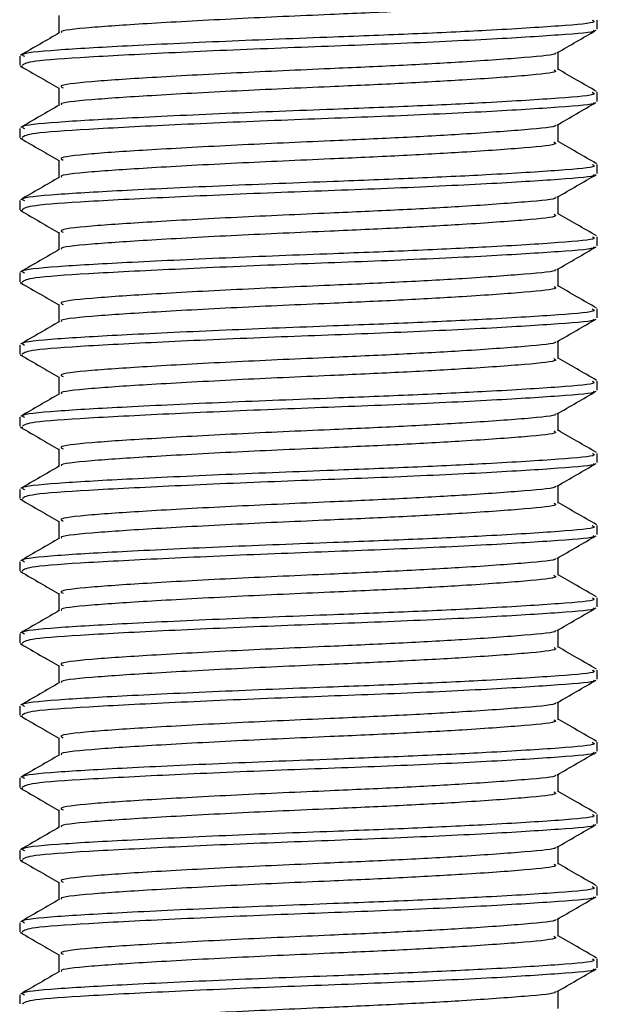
# Model space of a CAD drawing. Header units: millimetres. Extents: x 0 to 420, y 0 to 297.
# Tile 27 of 81: x 182.38 to 184.25, y 177.57 to 180.77. Entities that reach past the tile are written whole.
import ezdxf

# ---------------------------------------------------------------- set-up
doc = ezdxf.new("R2010")
doc.units = ezdxf.units.MM

msp = doc.modelspace()

# ---------------------------------------------------------------- linework, layer by layer
at = {"color": 7, "linetype": 'Continuous', "lineweight": 25}
for p, q in [((182.5048, 180.7797), (182.5048, 180.7227)), ((184.253, 180.7358), (184.253, 180.7651)), ((184.1261, 180.6039), (184.1261, 180.661)), ((182.378, 180.648), (182.378, 180.6186)), ((182.3793, 180.6165), (182.3872, 180.6152)), ((182.5048, 180.5453), (182.5048, 180.4884)), ((184.253, 180.5014), (184.253, 180.5307)), ((182.378, 180.4136), (182.378, 180.3842)), ((184.1261, 180.3695), (184.1261, 180.4266)), ((182.3793, 180.3821), (182.3872, 180.3808)), ((182.5048, 180.3109), (182.5048, 180.254)), ((184.253, 180.2671), (184.253, 180.2964)), ((182.378, 180.1792), (182.378, 180.1498)), ((184.1261, 180.1351), (184.1261, 180.1923)), ((182.3793, 180.1478), (182.3872, 180.1465)), ((182.5048, 180.0765), (182.5048, 180.0196)), ((184.253, 180.0327), (184.253, 180.062)), ((184.1261, 179.9007), (184.1261, 179.9579)), ((182.378, 179.9449), (182.378, 179.9154)), ((182.3793, 179.9134), (182.3872, 179.9121)), ((182.5048, 179.8422), (182.5048, 179.7852)), ((184.253, 179.7983), (184.253, 179.8276)), ((182.378, 179.7105), (182.378, 179.6811)), ((184.1261, 179.6664), (184.1261, 179.7235)), ((182.3793, 179.679), (182.3872, 179.6777)), ((182.5048, 179.6078), (182.5048, 179.5509)), ((184.253, 179.5639), (184.253, 179.5932)), ((182.378, 179.4761), (182.378, 179.4467)), ((184.1261, 179.432), (184.1261, 179.4891)), ((182.3793, 179.4446), (182.3872, 179.4433)), ((182.5048, 179.3734), (182.5048, 179.3165)), ((184.253, 179.3296), (184.253, 179.3588)), ((184.1261, 179.1976), (184.1261, 179.2548)), ((182.378, 179.2417), (182.378, 179.2123)), ((182.3793, 179.2103), (182.3872, 179.209)), ((182.5048, 179.139), (182.5048, 179.0821)), ((184.253, 179.0952), (184.253, 179.1245)), ((182.378, 179.0073), (182.378, 178.9779)), ((184.1261, 178.9632), (184.1261, 179.0204)), ((182.3793, 178.9759), (182.3872, 178.9746)), ((182.5048, 178.9047), (182.5048, 178.8477)), ((184.253, 178.8608), (184.253, 178.8901)), ((182.378, 178.773), (182.378, 178.7436)), ((184.1261, 178.7289), (184.1261, 178.786)), ((182.3793, 178.7415), (182.3872, 178.7402)), ((182.5048, 178.6703), (182.5048, 178.6134)), ((184.253, 178.6264), (184.253, 178.6557)), ((184.1261, 178.4945), (184.1261, 178.5516)), ((182.378, 178.5386), (182.378, 178.5092)), ((182.3793, 178.5071), (182.3872, 178.5058)), ((182.5048, 178.4359), (182.5048, 178.379)), ((184.253, 178.392), (184.253, 178.4213)), ((182.378, 178.3042), (182.378, 178.2748)), ((184.1261, 178.2601), (184.1261, 178.3172)), ((182.3793, 178.2728), (182.3872, 178.2715)), ((182.5048, 178.2015), (182.5048, 178.1446)), ((184.253, 178.1577), (184.253, 178.187)), ((182.378, 178.0698), (182.378, 178.0404)), ((184.1261, 178.0257), (184.1261, 178.0829)), ((182.3793, 178.0384), (182.3872, 178.0371)), ((182.5048, 177.9672), (182.5048, 177.9102)), ((184.253, 177.9233), (184.253, 177.9526)), ((184.1261, 177.7914), (184.1261, 177.8485)), ((182.378, 177.8355), (182.378, 177.8061)), ((182.3793, 177.804), (182.3872, 177.8027)), ((182.5048, 177.7328), (182.5048, 177.6759)), ((184.253, 177.6889), (184.253, 177.7182)), ((182.378, 177.6011), (182.378, 177.5717)), ((184.1261, 177.557), (184.1261, 177.6141))]:
    msp.add_line(p, q, dxfattribs=at)
for points, knots in [([(183.6887, 180.7978), (183.6625, 180.7963), (183.5711, 180.7911), (183.3603, 180.7821), (183.0757, 180.7694), (182.7953, 180.754), (182.6005, 180.7411), (182.5046, 180.7307), (182.5137, 180.7251), (182.5148, 180.7244)], [0, 0, 0, 0, 0.057897, 0.201902, 0.393266, 0.589958, 0.779054, 0.973025, 1, 1, 1, 1]), ([(184.2362, 180.7651), (184.2405, 180.7631), (184.2552, 180.7562), (184.1394, 180.746), (183.9263, 180.7327), (183.6619, 180.72), (183.3694, 180.7088), (183.0374, 180.6962), (182.7147, 180.6807), (182.4861, 180.6678), (182.3733, 180.6564), (182.3896, 180.6497), (182.3939, 180.648)], [0, 0, 0, 0, 0.048267, 0.166987, 0.288688, 0.38224, 0.472626, 0.592737, 0.716189, 0.834877, 0.956623, 1, 1, 1, 1]), ([(182.5076, 180.7244), (182.4864, 180.7121), (182.444, 180.6875), (182.4015, 180.6629), (182.3803, 180.6506)], [0, 0, 0, 0, 0.499899, 1, 1, 1, 1]), ([(184.2397, 180.7324), (184.241, 180.7316), (184.2501, 180.7259), (184.1368, 180.7168), (183.9084, 180.7022), (183.5819, 180.6871), (183.2208, 180.6744), (182.8716, 180.6593), (182.5901, 180.6447), (182.4074, 180.6324), (182.393, 180.623), (182.3862, 180.6186)], [0, 0, 0, 0, 0.020946, 0.143106, 0.268332, 0.394812, 0.516438, 0.642835, 0.768197, 0.890263, 1, 1, 1, 1]), ([(184.1221, 180.6587), (184.1433, 180.671), (184.1857, 180.6955), (184.2282, 180.7201), (184.2494, 180.7324)], [0, 0, 0, 0, 0.49991, 1, 1, 1, 1]), ([(184.115, 180.6587), (184.1159, 180.658), (184.1231, 180.6525), (184.0253, 180.6435), (183.8442, 180.6301), (183.6149, 180.6175), (183.3622, 180.6063), (183.075, 180.5936), (182.796, 180.5782), (182.5983, 180.5653), (182.5007, 180.5538), (182.5149, 180.5471), (182.5187, 180.5454)], [0, 0, 0, 0, 0.0170089, 0.1395429, 0.2651564, 0.3617182, 0.4550083, 0.5789794, 0.7064021, 0.8289037, 0.9545634, 1, 1, 1, 1]), ([(182.3816, 180.6152), (182.4028, 180.6029), (182.4439, 180.5791), (182.485, 180.5553), (182.5048, 180.5438)], [0, 0, 0, 0, 0.516356, 1, 1, 1, 1]), ([(184.1117, 180.6039), (184.1153, 180.6019), (184.128, 180.5951), (184.0279, 180.5849), (183.8437, 180.5716), (183.6151, 180.5589), (183.3621, 180.5477), (183.0752, 180.5351), (182.7954, 180.5196), (182.6005, 180.5067), (182.5046, 180.4963), (182.5137, 180.4907), (182.5148, 180.49)], [0, 0, 0, 0, 0.049091, 0.171096, 0.296168, 0.392313, 0.485201, 0.608637, 0.73551, 0.857483, 0.9826, 1, 1, 1, 1]), ([(184.2507, 180.5334), (184.2294, 180.5457), (184.1879, 180.5698), (184.1464, 180.5938), (184.1261, 180.6056)], [0, 0, 0, 0, 0.51126, 1, 1, 1, 1]), ([(184.2362, 180.5307), (184.2405, 180.5287), (184.2552, 180.5219), (184.1394, 180.5117), (183.9263, 180.4983), (183.6619, 180.4856), (183.3694, 180.4744), (183.0374, 180.4618), (182.7147, 180.4464), (182.4861, 180.4334), (182.3733, 180.422), (182.3896, 180.4153), (182.3939, 180.4136)], [0, 0, 0, 0, 0.048267, 0.166987, 0.288688, 0.38224, 0.472626, 0.592737, 0.716189, 0.834877, 0.956623, 1, 1, 1, 1]), ([(182.5076, 180.49), (182.4864, 180.4777), (182.444, 180.4531), (182.4015, 180.4285), (182.3803, 180.4162)], [0, 0, 0, 0, 0.499899, 1, 1, 1, 1]), ([(184.2397, 180.498), (184.241, 180.4972), (184.2501, 180.4915), (184.1368, 180.4824), (183.9084, 180.4678), (183.5819, 180.4527), (183.2208, 180.44), (182.8716, 180.4249), (182.5901, 180.4104), (182.4074, 180.398), (182.393, 180.3886), (182.3862, 180.3842)], [0, 0, 0, 0, 0.020946, 0.143106, 0.268332, 0.394812, 0.516438, 0.642835, 0.768197, 0.890263, 1, 1, 1, 1]), ([(184.1221, 180.4243), (184.1433, 180.4366), (184.1857, 180.4612), (184.2282, 180.4857), (184.2494, 180.498)], [0, 0, 0, 0, 0.49991, 1, 1, 1, 1]), ([(184.115, 180.4243), (184.1159, 180.4236), (184.1231, 180.4181), (184.0253, 180.4092), (183.8442, 180.3958), (183.6149, 180.3831), (183.3622, 180.3719), (183.075, 180.3593), (182.796, 180.3438), (182.5983, 180.3309), (182.5007, 180.3194), (182.5149, 180.3128), (182.5187, 180.311)], [0, 0, 0, 0, 0.0170089, 0.1395429, 0.2651564, 0.3617182, 0.4550083, 0.5789794, 0.7064021, 0.8289037, 0.9545634, 1, 1, 1, 1]), ([(182.3816, 180.3808), (182.4028, 180.3685), (182.4439, 180.3447), (182.485, 180.3209), (182.5048, 180.3094)], [0, 0, 0, 0, 0.516356, 1, 1, 1, 1]), ([(184.2507, 180.2991), (184.2294, 180.3113), (184.1879, 180.3354), (184.1464, 180.3594), (184.1261, 180.3712)], [0, 0, 0, 0, 0.51126, 1, 1, 1, 1]), ([(184.1117, 180.3695), (184.1153, 180.3676), (184.128, 180.3607), (184.0279, 180.3505), (183.8437, 180.3372), (183.6151, 180.3245), (183.3621, 180.3133), (183.0752, 180.3007), (182.7954, 180.2852), (182.6005, 180.2723), (182.5046, 180.2619), (182.5137, 180.2563), (182.5148, 180.2557)], [0, 0, 0, 0, 0.049091, 0.171096, 0.296168, 0.392313, 0.485201, 0.608637, 0.73551, 0.857483, 0.9826, 1, 1, 1, 1]), ([(184.2362, 180.2964), (184.2405, 180.2944), (184.2552, 180.2875), (184.1394, 180.2773), (183.9263, 180.2639), (183.6619, 180.2513), (183.3694, 180.2401), (183.0374, 180.2274), (182.7147, 180.212), (182.4861, 180.1991), (182.3733, 180.1876), (182.3896, 180.181), (182.3939, 180.1792)], [0, 0, 0, 0, 0.048267, 0.166987, 0.288688, 0.38224, 0.472626, 0.592737, 0.716189, 0.834877, 0.956623, 1, 1, 1, 1]), ([(182.5076, 180.2556), (182.4864, 180.2433), (182.444, 180.2187), (182.4015, 180.1942), (182.3803, 180.1819)], [0, 0, 0, 0, 0.499899, 1, 1, 1, 1]), ([(184.2397, 180.2637), (184.241, 180.2628), (184.2501, 180.2571), (184.1368, 180.248), (183.9084, 180.2335), (183.5819, 180.2183), (183.2208, 180.2056), (182.8716, 180.1905), (182.5901, 180.176), (182.4074, 180.1636), (182.393, 180.1542), (182.3862, 180.1498)], [0, 0, 0, 0, 0.020946, 0.143106, 0.268332, 0.394812, 0.516438, 0.642835, 0.768197, 0.890263, 1, 1, 1, 1]), ([(184.1221, 180.1899), (184.1433, 180.2022), (184.1857, 180.2268), (184.2282, 180.2513), (184.2494, 180.2636)], [0, 0, 0, 0, 0.49991, 1, 1, 1, 1]), ([(184.115, 180.1899), (184.1159, 180.1893), (184.1231, 180.1837), (184.0253, 180.1748), (183.8442, 180.1614), (183.6149, 180.1487), (183.3622, 180.1375), (183.075, 180.1249), (182.796, 180.1094), (182.5983, 180.0965), (182.5007, 180.0851), (182.5149, 180.0784), (182.5187, 180.0766)], [0, 0, 0, 0, 0.0170089, 0.1395429, 0.2651564, 0.3617182, 0.4550083, 0.5789794, 0.7064021, 0.8289037, 0.9545634, 1, 1, 1, 1]), ([(182.3816, 180.1464), (182.4028, 180.1342), (182.4439, 180.1104), (182.485, 180.0866), (182.5048, 180.0751)], [0, 0, 0, 0, 0.516356, 1, 1, 1, 1]), ([(184.1117, 180.1352), (184.1153, 180.1332), (184.128, 180.1263), (184.0279, 180.1162), (183.8437, 180.1028), (183.6151, 180.0901), (183.3621, 180.0789), (183.0752, 180.0663), (182.7954, 180.0508), (182.6005, 180.0379), (182.5046, 180.0275), (182.5137, 180.022), (182.5148, 180.0213)], [0, 0, 0, 0, 0.049091, 0.171096, 0.296168, 0.392313, 0.485201, 0.608637, 0.73551, 0.857483, 0.9826, 1, 1, 1, 1]), ([(184.2507, 180.0647), (184.2294, 180.077), (184.1879, 180.101), (184.1464, 180.1251), (184.1261, 180.1368)], [0, 0, 0, 0, 0.51126, 1, 1, 1, 1]), ([(184.2362, 180.062), (184.2405, 180.06), (184.2552, 180.0531), (184.1394, 180.0429), (183.9263, 180.0296), (183.6619, 180.0169), (183.3694, 180.0057), (183.0374, 179.9931), (182.7147, 179.9776), (182.4861, 179.9647), (182.3733, 179.9532), (182.3896, 179.9466), (182.3939, 179.9449)], [0, 0, 0, 0, 0.048267, 0.166987, 0.288688, 0.38224, 0.472626, 0.592737, 0.716189, 0.834877, 0.956623, 1, 1, 1, 1]), ([(182.5076, 180.0212), (182.4864, 180.0089), (182.444, 179.9844), (182.4015, 179.9598), (182.3803, 179.9475)], [0, 0, 0, 0, 0.499899, 1, 1, 1, 1]), ([(184.2397, 180.0293), (184.241, 180.0284), (184.2501, 180.0228), (184.1368, 180.0136), (183.9084, 179.9991), (183.5819, 179.984), (183.2208, 179.9713), (182.8716, 179.9561), (182.5901, 179.9416), (182.4074, 179.9292), (182.393, 179.9199), (182.3862, 179.9154)], [0, 0, 0, 0, 0.020946, 0.143106, 0.268332, 0.394812, 0.516438, 0.642835, 0.768197, 0.890263, 1, 1, 1, 1]), ([(184.1221, 179.9556), (184.1433, 179.9678), (184.1857, 179.9924), (184.2282, 180.017), (184.2494, 180.0293)], [0, 0, 0, 0, 0.49991, 1, 1, 1, 1]), ([(184.115, 179.9556), (184.1159, 179.9549), (184.1231, 179.9494), (184.0253, 179.9404), (183.8442, 179.927), (183.6149, 179.9143), (183.3622, 179.9031), (183.075, 179.8905), (182.796, 179.8751), (182.5983, 179.8621), (182.5007, 179.8507), (182.5149, 179.844), (182.5187, 179.8422)], [0, 0, 0, 0, 0.017009, 0.139543, 0.265156, 0.361718, 0.455008, 0.578979, 0.706402, 0.828904, 0.954563, 1, 1, 1, 1]), ([(182.3816, 179.9121), (182.4028, 179.8998), (182.4439, 179.876), (182.485, 179.8522), (182.5048, 179.8407)], [0, 0, 0, 0, 0.516356, 1, 1, 1, 1]), ([(184.1117, 179.9008), (184.1153, 179.8988), (184.128, 179.892), (184.0279, 179.8818), (183.8437, 179.8684), (183.6151, 179.8557), (183.3621, 179.8445), (183.0752, 179.8319), (182.7954, 179.8165), (182.6005, 179.8036), (182.5046, 179.7932), (182.5137, 179.7876), (182.5148, 179.7869)], [0, 0, 0, 0, 0.049091, 0.171096, 0.296168, 0.392313, 0.485201, 0.608637, 0.73551, 0.857483, 0.9826, 1, 1, 1, 1]), ([(184.2507, 179.8303), (184.2294, 179.8426), (184.1879, 179.8666), (184.1464, 179.8907), (184.1261, 179.9024)], [0, 0, 0, 0, 0.5112595, 1, 1, 1, 1]), ([(184.2362, 179.8276), (184.2405, 179.8256), (184.2552, 179.8187), (184.1394, 179.8085), (183.9263, 179.7952), (183.6619, 179.7825), (183.3694, 179.7713), (183.0374, 179.7587), (182.7147, 179.7432), (182.4861, 179.7303), (182.3733, 179.7189), (182.3896, 179.7122), (182.3939, 179.7105)], [0, 0, 0, 0, 0.0482673, 0.1669875, 0.2886879, 0.3822403, 0.4726264, 0.5927373, 0.7161886, 0.8348774, 0.9566226, 1, 1, 1, 1]), ([(182.5076, 179.7869), (182.4864, 179.7746), (182.444, 179.75), (182.4015, 179.7254), (182.3803, 179.7131)], [0, 0, 0, 0, 0.499899, 1, 1, 1, 1]), ([(184.2397, 179.7949), (184.241, 179.7941), (184.2501, 179.7884), (184.1368, 179.7793), (183.9084, 179.7647), (183.5819, 179.7496), (183.2208, 179.7369), (182.8716, 179.7218), (182.5901, 179.7072), (182.4074, 179.6949), (182.393, 179.6855), (182.3862, 179.6811)], [0, 0, 0, 0, 0.020946, 0.143106, 0.268332, 0.394812, 0.516438, 0.642835, 0.768197, 0.890263, 1, 1, 1, 1]), ([(184.1221, 179.7212), (184.1433, 179.7335), (184.1857, 179.758), (184.2282, 179.7826), (184.2494, 179.7949)], [0, 0, 0, 0, 0.49991, 1, 1, 1, 1]), ([(184.115, 179.7212), (184.1159, 179.7205), (184.1231, 179.715), (184.0253, 179.706), (183.8442, 179.6926), (183.6149, 179.68), (183.3622, 179.6688), (183.075, 179.6561), (182.796, 179.6407), (182.5983, 179.6278), (182.5007, 179.6163), (182.5149, 179.6096), (182.5187, 179.6079)], [0, 0, 0, 0, 0.017009, 0.139543, 0.265156, 0.361718, 0.455008, 0.578979, 0.706402, 0.828904, 0.954563, 1, 1, 1, 1]), ([(182.3816, 179.6777), (182.4028, 179.6654), (182.4439, 179.6416), (182.485, 179.6178), (182.5048, 179.6063)], [0, 0, 0, 0, 0.516356, 1, 1, 1, 1]), ([(184.2507, 179.5959), (184.2294, 179.6082), (184.1879, 179.6323), (184.1464, 179.6563), (184.1261, 179.6681)], [0, 0, 0, 0, 0.5112595, 1, 1, 1, 1]), ([(184.1117, 179.6664), (184.1153, 179.6644), (184.128, 179.6576), (184.0279, 179.6474), (183.8437, 179.6341), (183.6151, 179.6214), (183.3621, 179.6102), (183.0752, 179.5975), (182.7954, 179.5821), (182.6005, 179.5692), (182.5046, 179.5588), (182.5137, 179.5532), (182.5148, 179.5525)], [0, 0, 0, 0, 0.0490909, 0.1710963, 0.2961678, 0.392313, 0.4852006, 0.6086368, 0.7355098, 0.8574829, 0.9826005, 1, 1, 1, 1]), ([(184.2362, 179.5932), (184.2405, 179.5912), (184.2552, 179.5844), (184.1394, 179.5742), (183.9263, 179.5608), (183.6619, 179.5481), (183.3694, 179.5369), (183.0374, 179.5243), (182.7147, 179.5089), (182.4861, 179.4959), (182.3733, 179.4845), (182.3896, 179.4778), (182.3939, 179.4761)], [0, 0, 0, 0, 0.0482673, 0.1669875, 0.2886879, 0.3822403, 0.4726264, 0.5927373, 0.7161886, 0.8348774, 0.9566226, 1, 1, 1, 1]), ([(182.5076, 179.5525), (182.4864, 179.5402), (182.444, 179.5156), (182.4015, 179.491), (182.3803, 179.4787)], [0, 0, 0, 0, 0.499899, 1, 1, 1, 1]), ([(184.2397, 179.5605), (184.241, 179.5597), (184.2501, 179.554), (184.1368, 179.5449), (183.9084, 179.5303), (183.5819, 179.5152), (183.2208, 179.5025), (182.8716, 179.4874), (182.5901, 179.4729), (182.4074, 179.4605), (182.393, 179.4511), (182.3862, 179.4467)], [0, 0, 0, 0, 0.020946, 0.143106, 0.268332, 0.394812, 0.516438, 0.642835, 0.768197, 0.890263, 1, 1, 1, 1]), ([(184.1221, 179.4868), (184.1433, 179.4991), (184.1857, 179.5237), (184.2282, 179.5482), (184.2494, 179.5605)], [0, 0, 0, 0, 0.49991, 1, 1, 1, 1]), ([(184.115, 179.4868), (184.1159, 179.4861), (184.1231, 179.4806), (184.0253, 179.4717), (183.8442, 179.4583), (183.6149, 179.4456), (183.3622, 179.4344), (183.075, 179.4218), (182.796, 179.4063), (182.5983, 179.3934), (182.5007, 179.3819), (182.5149, 179.3753), (182.5187, 179.3735)], [0, 0, 0, 0, 0.017009, 0.139543, 0.265156, 0.361718, 0.455008, 0.578979, 0.706402, 0.828904, 0.954563, 1, 1, 1, 1]), ([(182.3816, 179.4433), (182.4028, 179.431), (182.4439, 179.4072), (182.485, 179.3834), (182.5048, 179.3719)], [0, 0, 0, 0, 0.516356, 1, 1, 1, 1]), ([(184.1117, 179.432), (184.1153, 179.4301), (184.128, 179.4232), (184.0279, 179.413), (183.8437, 179.3997), (183.6151, 179.387), (183.3621, 179.3758), (183.0752, 179.3632), (182.7954, 179.3477), (182.6005, 179.3348), (182.5046, 179.3244), (182.5137, 179.3188), (182.5148, 179.3182)], [0, 0, 0, 0, 0.049091, 0.171096, 0.296168, 0.392313, 0.485201, 0.608637, 0.73551, 0.857483, 0.9826, 1, 1, 1, 1]), ([(184.2507, 179.3616), (184.2294, 179.3738), (184.1879, 179.3979), (184.1464, 179.4219), (184.1261, 179.4337)], [0, 0, 0, 0, 0.51126, 1, 1, 1, 1]), ([(184.2362, 179.3588), (184.2405, 179.3569), (184.2552, 179.35), (184.1394, 179.3398), (183.9263, 179.3264), (183.6619, 179.3138), (183.3694, 179.3026), (183.0374, 179.2899), (182.7147, 179.2745), (182.4861, 179.2616), (182.3733, 179.2501), (182.3896, 179.2435), (182.3939, 179.2417)], [0, 0, 0, 0, 0.048267, 0.166987, 0.288688, 0.38224, 0.472626, 0.592737, 0.716189, 0.834877, 0.956623, 1, 1, 1, 1]), ([(182.5076, 179.3181), (182.4864, 179.3058), (182.444, 179.2812), (182.4015, 179.2567), (182.3803, 179.2444)], [0, 0, 0, 0, 0.499899, 1, 1, 1, 1]), ([(184.2397, 179.3261), (184.241, 179.3253), (184.2501, 179.3196), (184.1368, 179.3105), (183.9084, 179.296), (183.5819, 179.2808), (183.2208, 179.2681), (182.8716, 179.253), (182.5901, 179.2385), (182.4074, 179.2261), (182.393, 179.2167), (182.3862, 179.2123)], [0, 0, 0, 0, 0.020946, 0.143106, 0.268332, 0.394812, 0.516438, 0.642835, 0.768197, 0.890263, 1, 1, 1, 1]), ([(184.1221, 179.2524), (184.1433, 179.2647), (184.1857, 179.2893), (184.2282, 179.3138), (184.2494, 179.3261)], [0, 0, 0, 0, 0.4999098, 1, 1, 1, 1]), ([(184.115, 179.2524), (184.1159, 179.2518), (184.1231, 179.2462), (184.0253, 179.2373), (183.8442, 179.2239), (183.6149, 179.2112), (183.3622, 179.2), (183.075, 179.1874), (182.796, 179.1719), (182.5983, 179.159), (182.5007, 179.1476), (182.5149, 179.1409), (182.5187, 179.1391)], [0, 0, 0, 0, 0.017009, 0.139543, 0.265156, 0.361718, 0.455008, 0.578979, 0.706402, 0.828904, 0.954563, 1, 1, 1, 1]), ([(182.3816, 179.2089), (182.4028, 179.1967), (182.4439, 179.1729), (182.485, 179.1491), (182.5048, 179.1376)], [0, 0, 0, 0, 0.516356, 1, 1, 1, 1]), ([(184.1117, 179.1977), (184.1153, 179.1957), (184.128, 179.1888), (184.0279, 179.1787), (183.8437, 179.1653), (183.6151, 179.1526), (183.3621, 179.1414), (183.0752, 179.1288), (182.7954, 179.1133), (182.6005, 179.1004), (182.5046, 179.09), (182.5137, 179.0845), (182.5148, 179.0838)], [0, 0, 0, 0, 0.049091, 0.171096, 0.296168, 0.392313, 0.485201, 0.608637, 0.73551, 0.857483, 0.9826, 1, 1, 1, 1]), ([(184.2507, 179.1272), (184.2294, 179.1395), (184.1879, 179.1635), (184.1464, 179.1876), (184.1261, 179.1993)], [0, 0, 0, 0, 0.51126, 1, 1, 1, 1]), ([(184.2362, 179.1245), (184.2405, 179.1225), (184.2552, 179.1156), (184.1394, 179.1054), (183.9263, 179.0921), (183.6619, 179.0794), (183.3694, 179.0682), (183.0374, 179.0556), (182.7147, 179.0401), (182.4861, 179.0272), (182.3733, 179.0157), (182.3896, 179.0091), (182.3939, 179.0073)], [0, 0, 0, 0, 0.048267, 0.166987, 0.288688, 0.38224, 0.472626, 0.592737, 0.716189, 0.834877, 0.956623, 1, 1, 1, 1]), ([(182.5076, 179.0837), (182.4864, 179.0714), (182.444, 179.0469), (182.4015, 179.0223), (182.3803, 179.01)], [0, 0, 0, 0, 0.499899, 1, 1, 1, 1]), ([(184.2397, 179.0918), (184.241, 179.0909), (184.2501, 179.0853), (184.1368, 179.0761), (183.9084, 179.0616), (183.5819, 179.0465), (183.2208, 179.0338), (182.8716, 179.0186), (182.5901, 179.0041), (182.4074, 178.9917), (182.393, 178.9824), (182.3862, 178.9779)], [0, 0, 0, 0, 0.020946, 0.143106, 0.268332, 0.394812, 0.516438, 0.642835, 0.768197, 0.890263, 1, 1, 1, 1]), ([(184.1221, 179.0181), (184.1433, 179.0303), (184.1857, 179.0549), (184.2282, 179.0795), (184.2494, 179.0917)], [0, 0, 0, 0, 0.49991, 1, 1, 1, 1]), ([(184.115, 179.0181), (184.1159, 179.0174), (184.1231, 179.0119), (184.0253, 179.0029), (183.8442, 178.9895), (183.6149, 178.9768), (183.3622, 178.9656), (183.075, 178.953), (182.796, 178.9376), (182.5983, 178.9246), (182.5007, 178.9132), (182.5149, 178.9065), (182.5187, 178.9047)], [0, 0, 0, 0, 0.017009, 0.139543, 0.265156, 0.361718, 0.455008, 0.578979, 0.706402, 0.828904, 0.954563, 1, 1, 1, 1]), ([(182.3816, 178.9746), (182.4028, 178.9623), (182.4439, 178.9385), (182.485, 178.9147), (182.5048, 178.9032)], [0, 0, 0, 0, 0.516356, 1, 1, 1, 1]), ([(184.2507, 178.8928), (184.2294, 178.9051), (184.1879, 178.9291), (184.1464, 178.9532), (184.1261, 178.9649)], [0, 0, 0, 0, 0.51126, 1, 1, 1, 1]), ([(184.1117, 178.9633), (184.1153, 178.9613), (184.128, 178.9545), (184.0279, 178.9443), (183.8437, 178.9309), (183.6151, 178.9182), (183.3621, 178.907), (183.0752, 178.8944), (182.7954, 178.879), (182.6005, 178.8661), (182.5046, 178.8557), (182.5137, 178.8501), (182.5148, 178.8494)], [0, 0, 0, 0, 0.049091, 0.171096, 0.296168, 0.392313, 0.485201, 0.608637, 0.73551, 0.857483, 0.9826, 1, 1, 1, 1]), ([(184.2362, 178.8901), (184.2405, 178.8881), (184.2552, 178.8812), (184.1394, 178.871), (183.9263, 178.8577), (183.6619, 178.845), (183.3694, 178.8338), (183.0374, 178.8212), (182.7147, 178.8057), (182.4861, 178.7928), (182.3733, 178.7814), (182.3896, 178.7747), (182.3939, 178.773)], [0, 0, 0, 0, 0.048267, 0.166987, 0.288688, 0.38224, 0.472626, 0.592737, 0.716189, 0.834877, 0.956623, 1, 1, 1, 1]), ([(182.5076, 178.8494), (182.4864, 178.8371), (182.444, 178.8125), (182.4015, 178.7879), (182.3803, 178.7756)], [0, 0, 0, 0, 0.499899, 1, 1, 1, 1]), ([(184.2397, 178.8574), (184.241, 178.8566), (184.2501, 178.8509), (184.1368, 178.8418), (183.9084, 178.8272), (183.5819, 178.8121), (183.2208, 178.7994), (182.8716, 178.7843), (182.5901, 178.7697), (182.4074, 178.7573), (182.393, 178.748), (182.3862, 178.7436)], [0, 0, 0, 0, 0.020946, 0.143106, 0.268332, 0.394812, 0.516438, 0.642835, 0.768197, 0.890263, 1, 1, 1, 1]), ([(184.1221, 178.7837), (184.1433, 178.796), (184.1857, 178.8205), (184.2282, 178.8451), (184.2494, 178.8574)], [0, 0, 0, 0, 0.49991, 1, 1, 1, 1]), ([(184.115, 178.7837), (184.1159, 178.783), (184.1231, 178.7775), (184.0253, 178.7685), (183.8442, 178.7551), (183.6149, 178.7425), (183.3622, 178.7313), (183.075, 178.7186), (182.796, 178.7032), (182.5983, 178.6903), (182.5007, 178.6788), (182.5149, 178.6721), (182.5187, 178.6704)], [0, 0, 0, 0, 0.017009, 0.139543, 0.265156, 0.361718, 0.455008, 0.578979, 0.706402, 0.828904, 0.954563, 1, 1, 1, 1]), ([(182.3816, 178.7402), (182.4028, 178.7279), (182.4439, 178.7041), (182.485, 178.6803), (182.5048, 178.6688)], [0, 0, 0, 0, 0.516356, 1, 1, 1, 1]), ([(184.1117, 178.7289), (184.1153, 178.7269), (184.128, 178.7201), (184.0279, 178.7099), (183.8437, 178.6966), (183.6151, 178.6839), (183.3621, 178.6727), (183.0752, 178.66), (182.7954, 178.6446), (182.6005, 178.6317), (182.5046, 178.6213), (182.5137, 178.6157), (182.5148, 178.615)], [0, 0, 0, 0, 0.049091, 0.171096, 0.296168, 0.392313, 0.485201, 0.608637, 0.73551, 0.857483, 0.9826, 1, 1, 1, 1]), ([(184.2507, 178.6584), (184.2294, 178.6707), (184.1879, 178.6948), (184.1464, 178.7188), (184.1261, 178.7306)], [0, 0, 0, 0, 0.51126, 1, 1, 1, 1]), ([(184.2362, 178.6557), (184.2405, 178.6537), (184.2552, 178.6469), (184.1394, 178.6367), (183.9263, 178.6233), (183.6619, 178.6106), (183.3694, 178.5994), (183.0374, 178.5868), (182.7147, 178.5713), (182.4861, 178.5584), (182.3733, 178.547), (182.3896, 178.5403), (182.3939, 178.5386)], [0, 0, 0, 0, 0.048267, 0.166987, 0.288688, 0.38224, 0.472626, 0.592737, 0.716189, 0.834877, 0.956623, 1, 1, 1, 1]), ([(182.5076, 178.615), (182.4864, 178.6027), (182.444, 178.5781), (182.4015, 178.5535), (182.3803, 178.5412)], [0, 0, 0, 0, 0.499899, 1, 1, 1, 1]), ([(184.2397, 178.623), (184.241, 178.6222), (184.2501, 178.6165), (184.1368, 178.6074), (183.9084, 178.5928), (183.5819, 178.5777), (183.2208, 178.565), (182.8716, 178.5499), (182.5901, 178.5354), (182.4074, 178.523), (182.393, 178.5136), (182.3862, 178.5092)], [0, 0, 0, 0, 0.020946, 0.143106, 0.268332, 0.394812, 0.516438, 0.642835, 0.768197, 0.890263, 1, 1, 1, 1]), ([(184.1221, 178.5493), (184.1433, 178.5616), (184.1857, 178.5862), (184.2282, 178.6107), (184.2494, 178.623)], [0, 0, 0, 0, 0.49991, 1, 1, 1, 1]), ([(184.115, 178.5493), (184.1159, 178.5486), (184.1231, 178.5431), (184.0253, 178.5342), (183.8442, 178.5208), (183.6149, 178.5081), (183.3622, 178.4969), (183.075, 178.4843), (182.796, 178.4688), (182.5983, 178.4559), (182.5007, 178.4444), (182.5149, 178.4378), (182.5187, 178.436)], [0, 0, 0, 0, 0.017009, 0.139543, 0.265156, 0.361718, 0.455008, 0.578979, 0.706402, 0.828904, 0.954563, 1, 1, 1, 1]), ([(182.3816, 178.5058), (182.4028, 178.4935), (182.4439, 178.4697), (182.485, 178.4459), (182.5048, 178.4344)], [0, 0, 0, 0, 0.516356, 1, 1, 1, 1]), ([(184.1117, 178.4945), (184.1153, 178.4926), (184.128, 178.4857), (184.0279, 178.4755), (183.8437, 178.4622), (183.6151, 178.4495), (183.3621, 178.4383), (183.0752, 178.4257), (182.7954, 178.4102), (182.6005, 178.3973), (182.5046, 178.3869), (182.5137, 178.3813), (182.5148, 178.3807)], [0, 0, 0, 0, 0.049091, 0.171096, 0.296168, 0.392313, 0.485201, 0.608637, 0.73551, 0.857483, 0.9826, 1, 1, 1, 1]), ([(184.2507, 178.4241), (184.2294, 178.4363), (184.1879, 178.4604), (184.1464, 178.4844), (184.1261, 178.4962)], [0, 0, 0, 0, 0.51126, 1, 1, 1, 1]), ([(184.2362, 178.4213), (184.2405, 178.4194), (184.2552, 178.4125), (184.1394, 178.4023), (183.9263, 178.3889), (183.6619, 178.3763), (183.3694, 178.3651), (183.0374, 178.3524), (182.7147, 178.337), (182.4861, 178.3241), (182.3733, 178.3126), (182.3896, 178.306), (182.3939, 178.3042)], [0, 0, 0, 0, 0.048267, 0.166987, 0.288688, 0.38224, 0.472626, 0.592737, 0.716189, 0.834877, 0.956623, 1, 1, 1, 1]), ([(182.5076, 178.3806), (182.4864, 178.3683), (182.444, 178.3437), (182.4015, 178.3192), (182.3803, 178.3069)], [0, 0, 0, 0, 0.499899, 1, 1, 1, 1]), ([(184.2397, 178.3886), (184.241, 178.3878), (184.2501, 178.3821), (184.1368, 178.373), (183.9084, 178.3585), (183.5819, 178.3433), (183.2208, 178.3306), (182.8716, 178.3155), (182.5901, 178.301), (182.4074, 178.2886), (182.393, 178.2792), (182.3862, 178.2748)], [0, 0, 0, 0, 0.020946, 0.143106, 0.268332, 0.394812, 0.516438, 0.642835, 0.768197, 0.890263, 1, 1, 1, 1]), ([(184.1221, 178.3149), (184.1433, 178.3272), (184.1857, 178.3518), (184.2282, 178.3763), (184.2494, 178.3886)], [0, 0, 0, 0, 0.49991, 1, 1, 1, 1]), ([(184.115, 178.3149), (184.1159, 178.3143), (184.1231, 178.3087), (184.0253, 178.2998), (183.8442, 178.2864), (183.6149, 178.2737), (183.3622, 178.2625), (183.075, 178.2499), (182.796, 178.2344), (182.5983, 178.2215), (182.5007, 178.21), (182.5149, 178.2034), (182.5187, 178.2016)], [0, 0, 0, 0, 0.017009, 0.139543, 0.265156, 0.361718, 0.455008, 0.578979, 0.706402, 0.828904, 0.954563, 1, 1, 1, 1]), ([(182.3816, 178.2714), (182.4028, 178.2592), (182.4439, 178.2354), (182.485, 178.2116), (182.5048, 178.2001)], [0, 0, 0, 0, 0.516356, 1, 1, 1, 1]), ([(184.2507, 178.1897), (184.2294, 178.202), (184.1879, 178.226), (184.1464, 178.2501), (184.1261, 178.2618)], [0, 0, 0, 0, 0.51126, 1, 1, 1, 1]), ([(184.1117, 178.2602), (184.1153, 178.2582), (184.128, 178.2513), (184.0279, 178.2411), (183.8437, 178.2278), (183.6151, 178.2151), (183.3621, 178.2039), (183.0752, 178.1913), (182.7954, 178.1758), (182.6005, 178.1629), (182.5046, 178.1525), (182.5137, 178.147), (182.5148, 178.1463)], [0, 0, 0, 0, 0.049091, 0.171096, 0.296168, 0.392313, 0.485201, 0.608637, 0.73551, 0.857483, 0.9826, 1, 1, 1, 1]), ([(184.2362, 178.187), (184.2405, 178.185), (184.2552, 178.1781), (184.1394, 178.1679), (183.9263, 178.1546), (183.6619, 178.1419), (183.3694, 178.1307), (183.0374, 178.1181), (182.7147, 178.1026), (182.4861, 178.0897), (182.3733, 178.0782), (182.3896, 178.0716), (182.3939, 178.0698)], [0, 0, 0, 0, 0.048267, 0.166987, 0.288688, 0.38224, 0.472626, 0.592737, 0.716189, 0.834877, 0.956623, 1, 1, 1, 1]), ([(182.5076, 178.1462), (182.4864, 178.1339), (182.444, 178.1094), (182.4015, 178.0848), (182.3803, 178.0725)], [0, 0, 0, 0, 0.499899, 1, 1, 1, 1]), ([(184.2397, 178.1543), (184.241, 178.1534), (184.2501, 178.1477), (184.1368, 178.1386), (183.9084, 178.1241), (183.5819, 178.109), (183.2208, 178.0962), (182.8716, 178.0811), (182.5901, 178.0666), (182.4074, 178.0542), (182.393, 178.0449), (182.3862, 178.0404)], [0, 0, 0, 0, 0.020946, 0.143106, 0.268332, 0.394812, 0.516438, 0.642835, 0.768197, 0.890263, 1, 1, 1, 1]), ([(184.1221, 178.0806), (184.1433, 178.0928), (184.1857, 178.1174), (184.2282, 178.142), (184.2494, 178.1542)], [0, 0, 0, 0, 0.49991, 1, 1, 1, 1]), ([(184.115, 178.0806), (184.1159, 178.0799), (184.1231, 178.0744), (184.0253, 178.0654), (183.8442, 178.052), (183.6149, 178.0393), (183.3622, 178.0281), (183.075, 178.0155), (182.796, 178.0001), (182.5983, 177.9871), (182.5007, 177.9757), (182.5149, 177.969), (182.5187, 177.9672)], [0, 0, 0, 0, 0.017009, 0.139543, 0.265156, 0.361718, 0.455008, 0.578979, 0.706402, 0.828904, 0.954563, 1, 1, 1, 1]), ([(182.3816, 178.0371), (182.4028, 178.0248), (182.4439, 178.001), (182.485, 177.9772), (182.5048, 177.9657)], [0, 0, 0, 0, 0.516356, 1, 1, 1, 1]), ([(184.1117, 178.0258), (184.1153, 178.0238), (184.128, 178.017), (184.0279, 178.0068), (183.8437, 177.9934), (183.6151, 177.9807), (183.3621, 177.9695), (183.0752, 177.9569), (182.7954, 177.9415), (182.6005, 177.9286), (182.5046, 177.9182), (182.5137, 177.9126), (182.5148, 177.9119)], [0, 0, 0, 0, 0.049091, 0.171096, 0.296168, 0.392313, 0.485201, 0.608637, 0.73551, 0.857483, 0.9826, 1, 1, 1, 1]), ([(184.2507, 177.9553), (184.2294, 177.9676), (184.1879, 177.9916), (184.1464, 178.0157), (184.1261, 178.0274)], [0, 0, 0, 0, 0.51126, 1, 1, 1, 1]), ([(184.2362, 177.9526), (184.2405, 177.9506), (184.2552, 177.9437), (184.1394, 177.9335), (183.9263, 177.9202), (183.6619, 177.9075), (183.3694, 177.8963), (183.0374, 177.8837), (182.7147, 177.8682), (182.4861, 177.8553), (182.3733, 177.8439), (182.3896, 177.8372), (182.3939, 177.8355)], [0, 0, 0, 0, 0.048267, 0.166987, 0.288688, 0.38224, 0.472626, 0.592737, 0.716189, 0.834877, 0.956623, 1, 1, 1, 1]), ([(182.5076, 177.9119), (182.4864, 177.8996), (182.444, 177.875), (182.4015, 177.8504), (182.3803, 177.8381)], [0, 0, 0, 0, 0.499899, 1, 1, 1, 1]), ([(184.2397, 177.9199), (184.241, 177.9191), (184.2501, 177.9134), (184.1368, 177.9043), (183.9084, 177.8897), (183.5819, 177.8746), (183.2208, 177.8619), (182.8716, 177.8468), (182.5901, 177.8322), (182.4074, 177.8198), (182.393, 177.8105), (182.3862, 177.8061)], [0, 0, 0, 0, 0.020946, 0.143106, 0.268332, 0.394812, 0.516438, 0.642835, 0.768197, 0.890263, 1, 1, 1, 1]), ([(184.1221, 177.8462), (184.1433, 177.8585), (184.1857, 177.883), (184.2282, 177.9076), (184.2494, 177.9199)], [0, 0, 0, 0, 0.49991, 1, 1, 1, 1]), ([(184.115, 177.8462), (184.1159, 177.8455), (184.1231, 177.84), (184.0253, 177.831), (183.8442, 177.8176), (183.6149, 177.805), (183.3622, 177.7938), (183.075, 177.7811), (182.796, 177.7657), (182.5983, 177.7528), (182.5007, 177.7413), (182.5149, 177.7346), (182.5187, 177.7329)], [0, 0, 0, 0, 0.017009, 0.139543, 0.265156, 0.361718, 0.455008, 0.578979, 0.706402, 0.828904, 0.954563, 1, 1, 1, 1]), ([(182.3816, 177.8027), (182.4028, 177.7904), (182.4439, 177.7666), (182.485, 177.7428), (182.5048, 177.7313)], [0, 0, 0, 0, 0.516356, 1, 1, 1, 1]), ([(184.1117, 177.7914), (184.1153, 177.7894), (184.128, 177.7826), (184.0279, 177.7724), (183.8437, 177.7591), (183.6151, 177.7464), (183.3621, 177.7352), (183.0752, 177.7225), (182.7954, 177.7071), (182.6005, 177.6942), (182.5046, 177.6838), (182.5137, 177.6782), (182.5148, 177.6775)], [0, 0, 0, 0, 0.049091, 0.171096, 0.296168, 0.392313, 0.485201, 0.608637, 0.73551, 0.857483, 0.9826, 1, 1, 1, 1]), ([(184.2507, 177.7209), (184.2294, 177.7332), (184.1879, 177.7573), (184.1464, 177.7813), (184.1261, 177.7931)], [0, 0, 0, 0, 0.51126, 1, 1, 1, 1]), ([(184.2362, 177.7182), (184.2405, 177.7162), (184.2552, 177.7094), (184.1394, 177.6992), (183.9263, 177.6858), (183.6619, 177.6731), (183.3694, 177.6619), (183.0374, 177.6493), (182.7147, 177.6338), (182.4861, 177.6209), (182.3733, 177.6095), (182.3896, 177.6028), (182.3939, 177.6011)], [0, 0, 0, 0, 0.048267, 0.166987, 0.288688, 0.38224, 0.472626, 0.592737, 0.716189, 0.834877, 0.956623, 1, 1, 1, 1]), ([(182.5076, 177.6775), (182.4864, 177.6652), (182.444, 177.6406), (182.4015, 177.616), (182.3803, 177.6037)], [0, 0, 0, 0, 0.499899, 1, 1, 1, 1]), ([(184.2397, 177.6855), (184.241, 177.6847), (184.2501, 177.679), (184.1368, 177.6699), (183.9084, 177.6553), (183.5819, 177.6402), (183.2208, 177.6275), (182.8716, 177.6124), (182.5901, 177.5979), (182.4074, 177.5855), (182.393, 177.5761), (182.3862, 177.5717)], [0, 0, 0, 0, 0.020946, 0.143106, 0.268332, 0.394812, 0.516438, 0.642835, 0.768197, 0.890263, 1, 1, 1, 1]), ([(184.1221, 177.6118), (184.1433, 177.6241), (184.1857, 177.6487), (184.2282, 177.6732), (184.2494, 177.6855)], [0, 0, 0, 0, 0.4999098, 1, 1, 1, 1]), ([(184.115, 177.6118), (184.1159, 177.6111), (184.1231, 177.6056), (184.0253, 177.5967), (183.8442, 177.5833), (183.6149, 177.5706), (183.3622, 177.5594), (183.075, 177.5468), (182.796, 177.5313), (182.5983, 177.5184), (182.5007, 177.5069), (182.5149, 177.5003), (182.5187, 177.4985)], [0, 0, 0, 0, 0.0170089, 0.1395429, 0.2651564, 0.3617182, 0.4550083, 0.5789794, 0.7064021, 0.8289037, 0.9545634, 1, 1, 1, 1])]:
    msp.add_open_spline(points, degree=3, knots=knots, dxfattribs=at)

doc.saveas('drawing.dxf')
